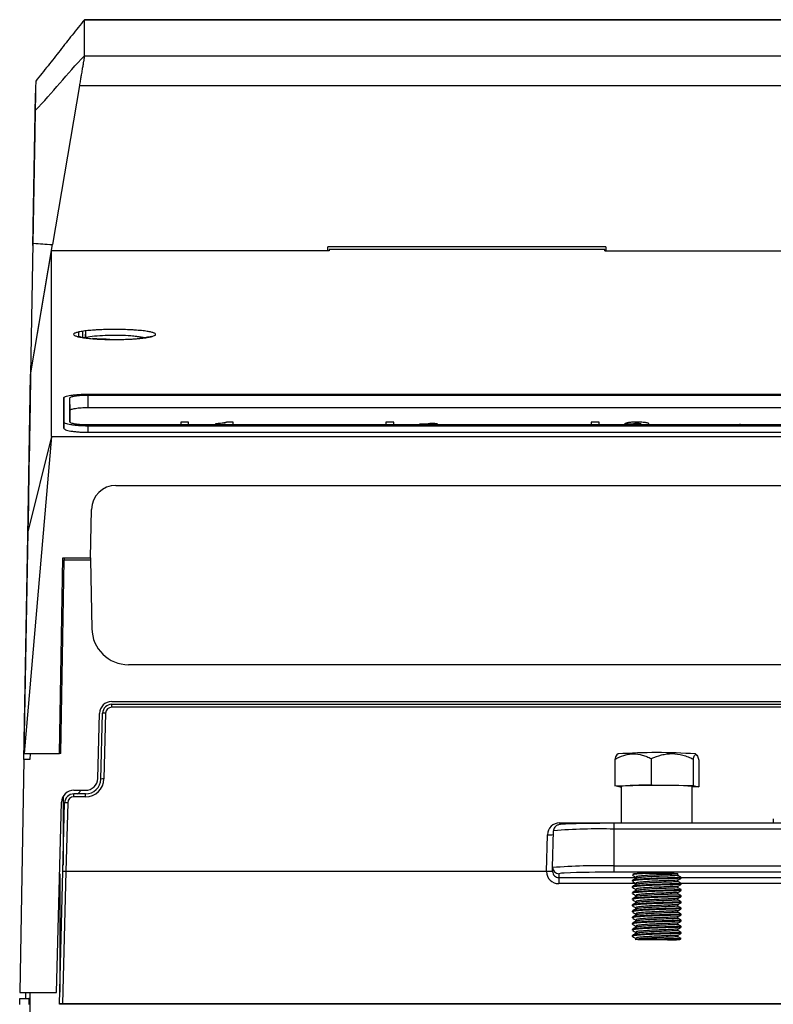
# Model space of a CAD drawing. Header units: millimetres. Extents: x 82 to 1002, y -172 to 1064.
# Tile 14 of 159: x 538 to 600, y 111 to 192. Entities that reach past the tile are written whole.
import ezdxf

# ---------------------------------------------------------------- set-up
doc = ezdxf.new("R2010")
doc.units = ezdxf.units.MM

msp = doc.modelspace()

# ---------------------------------------------------------------- linework, layer by layer
at = {"color": 7, "linetype": 'Continuous', "lineweight": 25}
for p, q in [((637.748, 191.665), (543.497, 191.665)), ((543.497, 191.66), (637.748, 191.66)), ((543.497, 188.731), (607.537, 188.731)), ((543.084, 186.286), (540.892, 173.306)), ((543.084, 186.286), (607.489, 186.286)), ((539.309, 174.812), (539.497, 185.554)), ((539.499, 185.671), (539.499, 185.659)), ((539.301, 174.369), (539.309, 174.812)), ((539.285, 173.419), (539.098, 162.686)), ((539.098, 162.686), (540.892, 173.306)), ((586.059, 173.128), (563.359, 173.128)), ((563.359, 172.812), (563.359, 173.128)), ((563.459, 172.905), (563.459, 172.812)), ((585.959, 172.905), (563.459, 172.905)), ((585.959, 172.812), (585.959, 172.905)), ((586.059, 173.128), (586.059, 172.812)), ((539.098, 162.684), (540.809, 172.812)), ((563.459, 172.812), (540.809, 172.812)), ((585.959, 172.812), (604.074, 172.812)), ((543.009, 166.158), (543.009, 165.821)), ((543.336, 166.225), (543.336, 165.731)), ((543.568, 166.256), (543.568, 165.704)), ((543.576, 165.708), (543.576, 166.006)), ((538.868, 149.527), (539.098, 162.686)), ((541.809, 160.79), (541.8, 160.278)), ((541.8, 160.28), (541.809, 160.786)), ((542.327, 159.774), (542.309, 160.786)), ((543.809, 161.1), (697.608, 161.1)), ((543.809, 161.022), (697.608, 161.022)), ((543.809, 160.007), (543.809, 161.022)), ((543.809, 160.007), (697.608, 160.007)), ((541.8, 158.327), (541.809, 158.833)), ((697.608, 158.581), (543.809, 158.581)), ((543.809, 157.987), (543.809, 158.496)), ((697.608, 158.496), (543.809, 158.496)), ((551.355, 158.814), (551.355, 158.581)), ((551.997, 158.814), (551.355, 158.814)), ((551.997, 158.581), (551.997, 158.814)), ((554.18, 158.672), (554.18, 158.581)), ((554.993, 158.655), (554.993, 158.581)), ((555.635, 158.814), (555.12, 158.814)), ((555.635, 158.581), (555.635, 158.814)), ((568.105, 158.814), (568.105, 158.581)), ((568.747, 158.814), (568.105, 158.814)), ((568.747, 158.581), (568.747, 158.814)), ((570.844, 158.581), (570.844, 158.647)), ((571.486, 158.581), (571.486, 158.637)), ((571.904, 158.581), (571.904, 158.722)), ((584.855, 158.814), (584.855, 158.581)), ((585.497, 158.814), (584.855, 158.814)), ((585.497, 158.581), (585.497, 158.814)), ((587.594, 158.581), (587.594, 158.667)), ((588.236, 158.581), (588.236, 158.651)), ((588.603, 158.596), (588.603, 158.722)), ((589.563, 158.581), (589.563, 158.672)), ((540.809, 157.648), (538.566, 131.747)), ((540.809, 157.648), (538.876, 149.869)), ((540.809, 157.648), (700.608, 157.648)), ((543.809, 157.987), (697.608, 157.987)), ((546.067, 153.648), (695.35, 153.648)), ((543.998, 147.721), (544.067, 151.682)), ((538.876, 149.869), (538.559, 131.756)), ((538.549, 131.256), (538.868, 149.527)), ((541.46, 131.747), (541.739, 147.721)), ((541.558, 131.756), (541.834, 147.58)), ((541.739, 147.721), (543.998, 147.721)), ((541.837, 147.721), (541.834, 147.58)), ((541.834, 147.58), (543.998, 147.58)), ((543.995, 147.721), (543.998, 147.58)), ((543.998, 147.58), (544.096, 141.954)), ((694.322, 139.006), (547.096, 139.006)), ((545.722, 136.006), (695.695, 136.006)), ((541.624, 135.506), (541.525, 135.506)), ((695.693, 135.772), (545.724, 135.772)), ((695.693, 135.535), (545.724, 135.535)), ((544.584, 129.73), (544.722, 135.032)), ((544.834, 129.671), (544.974, 135.042)), ((545.224, 135.049), (545.083, 129.677)), ((538.566, 131.819), (538.577, 131.945)), ((538.577, 131.945), (538.569, 131.819)), ((538.577, 131.945), (538.576, 131.941)), ((541.474, 132.556), (541.474, 131.756)), ((541.475, 132.605), (541.475, 131.756)), ((538.549, 131.256), (538.217, 112.256)), ((539.049, 131.256), (538.549, 131.256)), ((538.566, 131.819), (538.566, 131.828)), ((538.569, 131.819), (538.566, 131.819)), ((538.566, 131.747), (541.46, 131.747)), ((539.058, 131.747), (539.049, 131.256)), ((541.558, 131.756), (541.46, 131.756)), ((586.783, 131.281), (586.783, 129.112)), ((587.05, 131.726), (586.948, 131.638)), ((589.761, 131.34), (589.761, 129.171)), ((593.186, 131.301), (593.186, 129.133)), ((593.453, 131.653), (593.367, 131.726)), ((593.634, 131.204), (593.634, 129.036)), ((542.628, 128.756), (543.584, 128.756)), ((586.783, 129.112), (589.761, 129.171)), ((587.231, 129.016), (586.783, 129.112)), ((587.309, 129.015), (587.231, 129.016)), ((587.309, 129.074), (587.309, 126.06)), ((589.761, 129.171), (593.186, 129.133)), ((593.109, 126.06), (593.109, 129.074)), ((593.634, 129.036), (593.109, 129.026)), ((593.186, 129.133), (593.634, 129.036)), ((541.745, 128.226), (541.745, 122.647)), ((541.745, 128.225), (541.745, 122.64)), ((543.584, 128.455), (542.628, 128.455)), ((543.584, 128.218), (542.628, 128.218)), ((541.222, 112.256), (541.628, 127.782)), ((541.731, 122.118), (541.878, 127.725)), ((542.128, 127.731), (541.981, 122.118)), ((599.722, 126.417), (599.712, 126.06)), ((581.709, 122.445), (581.787, 125.457)), ((654.709, 126.06), (586.709, 126.06)), ((586.709, 125.586), (586.709, 122.576)), ((654.709, 125.586), (586.709, 125.586)), ((581.209, 122.118), (581.288, 125.128)), ((581.709, 122.131), (581.709, 122.445)), ((586.709, 122.576), (654.709, 122.576)), ((586.709, 122.576), (586.709, 122.063)), ((541.448, 111.307), (541.731, 122.118)), ((541.473, 121.859), (541.473, 112.26)), ((541.475, 121.924), (541.475, 112.325)), ((541.981, 122.118), (541.698, 111.314)), ((581.209, 122.118), (541.981, 122.118)), ((541.981, 122.118), (541.981, 122.118)), ((582.209, 121.945), (582.209, 121.63)), ((582.209, 121.63), (582.209, 121.13)), ((654.709, 122.063), (586.709, 122.063)), ((588.346, 121.938), (588.234, 121.889)), ((588.479, 121.67), (588.479, 121.553)), ((591.938, 121.795), (591.938, 121.92)), ((591.938, 121.296), (591.938, 121.42)), ((592.209, 121.577), (592.209, 121.639)), ((588.209, 121.389), (588.209, 121.327)), ((588.209, 120.89), (588.209, 120.827)), ((588.479, 121.171), (588.479, 121.053)), ((588.479, 120.671), (588.479, 120.553)), ((591.938, 120.796), (591.938, 120.92)), ((592.209, 121.077), (592.209, 121.14)), ((592.209, 120.577), (592.209, 120.64)), ((588.209, 120.39), (588.209, 120.327)), ((588.209, 119.89), (588.209, 119.827)), ((588.479, 120.171), (588.479, 120.054)), ((591.938, 120.296), (591.938, 120.42)), ((591.938, 119.796), (591.938, 119.921)), ((592.209, 120.077), (592.209, 120.14)), ((588.209, 119.39), (588.209, 119.328)), ((588.479, 119.671), (588.479, 119.554)), ((588.479, 119.171), (588.479, 119.054)), ((591.938, 119.296), (591.938, 119.421)), ((592.209, 119.578), (592.209, 119.64)), ((592.209, 119.078), (592.209, 119.14)), ((588.209, 118.89), (588.209, 118.828)), ((588.209, 118.39), (588.209, 118.328)), ((588.479, 118.672), (588.479, 118.554)), ((591.938, 118.796), (591.938, 118.921)), ((591.938, 118.297), (591.938, 118.421)), ((592.209, 118.578), (592.209, 118.64)), ((588.209, 117.891), (588.209, 117.828)), ((588.209, 117.391), (588.209, 117.328)), ((588.479, 118.172), (588.479, 118.054)), ((588.479, 117.672), (588.479, 117.554)), ((591.938, 117.797), (591.938, 117.921)), ((591.938, 117.297), (591.938, 117.422)), ((592.209, 118.078), (592.209, 118.141)), ((592.209, 117.578), (592.209, 117.641)), ((588.209, 116.891), (588.209, 116.829)), ((588.479, 117.172), (588.479, 117.055)), ((588.479, 116.672), (588.479, 116.547)), ((591.938, 116.797), (591.938, 116.922)), ((592.209, 117.078), (592.209, 117.141)), ((538.209, 111.756), (538.959, 111.756)), ((538.209, 111.256), (538.209, 111.756)), ((538.217, 112.256), (541.222, 112.256)), ((538.709, 111.756), (538.717, 112.256)), ((538.959, 111.756), (538.959, 111.256)), ((539.03, 111.756), (538.959, 111.756)), ((539.03, 112.256), (539.03, 63.256)), ((541.448, 111.303), (541.448, 111.307)), ((614.286, 111.303), (541.448, 111.303)), ((614.286, 111.314), (541.698, 111.314))]:
    msp.add_line(p, q, dxfattribs=at)
at = {"color": 8, "linetype": 'Continuous', "lineweight": 25}
for p, q in [((596.954, 158.636), (596.954, 158.581)), ((545.724, 135.535), (545.724, 135.772)), ((542.628, 128.218), (542.628, 128.455)), ((543.584, 128.218), (543.584, 128.455)), ((582.287, 126.1), (582.287, 125.955)), ((582.287, 126.1), (587.309, 126.1)), ((586.709, 126.06), (586.709, 125.586)), ((593.109, 126.1), (599.713, 126.1)), ((582.209, 121.63), (588.479, 121.63)), ((592.209, 121.63), (615.425, 121.63)), ((588.479, 121.13), (582.209, 121.13)), ((615.433, 121.13), (592.209, 121.13))]:
    msp.add_line(p, q, dxfattribs=at)
at = {"color": 8, "linetype": 'Continuous', "lineweight": 25, "flags": 128}
msp.add_lwpolyline([(589.653, 116.625), (590.254, 116.627), (590.85, 116.624), (591.377, 116.616), (591.778, 116.604), (592.011, 116.589), (592.049, 116.574), (591.889, 116.558), (591.824, 116.555)], dxfattribs=at)
at = {"color": 7, "linetype": 'Continuous', "lineweight": 25, "flags": 128}
msp.add_lwpolyline([(591.824, 116.555), (591.548, 116.545), (591.063, 116.536)], dxfattribs=at)
at = {"color": 7, "linetype": 'Continuous', "lineweight": 25}
for centre, radius, start, end in [((547.096, 142.006), 3, 181, 270), ((545.722, 135.006), 1, 90, 178.5), ((545.131, 133.85), 1.202, 85.52998, 97.46899), ((590.209, 83.251), 48.578, 86.27246, 93.72754), ((543.584, 129.756), 1, 270, 358.5), ((544.99, 128.479), 1.202, 85.52998, 97.46899), ((542.628, 127.756), 1, 90, 178.5), ((589.279, 109.231), 19.94, 87.32802, 95.67096), ((590.904, 100.269), 28.889, 85.62257, 91.37846), ((542.034, 126.533), 1.202, 85.52998, 97.46899), ((585.479, 78.491), 47.111, 88.50461, 94.49436), ((586.522, -1.403), 127.462, 89.91631, 91.30326), ((585.459, 74.726), 47.866, 88.50461, 94.49436), ((582.208, 122.445), 0.5, 180.00982, 270.00982), ((586.159, 32.262), 89.803, 89.64917, 92.23802), ((589.516, 98.479), 23.488, 90.26375, 92.85367)]:
    msp.add_arc(centre, radius, start, end, dxfattribs=at)
at = {"color": 8, "linetype": 'Continuous', "lineweight": 25}
for centre, radius, start, end in [((581.479, 128.275), 3.153, 266.52543, 275.46662), ((582.676, 119.837), 2.159, 90.63044, 102.49129)]:
    msp.add_arc(centre, radius, start, end, dxfattribs=at)
at = {"color": 7, "linetype": 'Continuous', "lineweight": 25}
for centre, major_axis, ratio, start_param, end_param in [((-1424.474, -1025.085), (12254.298, -0.958), 0.097917, 1.407197, 1.40725), ((-714.111, -1025.085), (7999.333, -0.971), 0.15, 1.40728, 1.407361), ((546.067, 151.648), (0, 2), 0.999987, 0, 1.553343), ((545.724, 135.023), (0.75, 0), 0.9992, 1.570796, 3.115413), ((545.724, 135.036), (0.5, 0), 0.998972, 1.570796, 3.115413), ((543.584, 129.716), (1.5, 0), 0.998972, 4.712389, 6.257005), ((543.584, 129.703), (1.25, 0), 0.998835, 4.712389, 6.257005), ((542.711, 128.919), (0.5, 0), 0.998972, 5.089879, 5.950525), ((542.628, 127.705), (0.75, 0), 0.9992, 1.570796, 3.115413), ((542.628, 127.718), (0.5, 0), 0.998972, 1.570796, 3.115413), ((582.287, 125.101), (1, 0), 0.998972, 1.570796, 3.115413), ((541.981, 122.111), (0.25, -0.007), 0.026177, 1.572168, 3.142278), ((582.209, 122.131), (0, -1), 0.999657, 4.725478, 6.283185), ((582.209, 122.131), (0, 0.501), 0.998973, 1.570796, 3.141593), ((541.698, 111.307), (0.25, 0), 0.026177, 1.570111, 3.141592)]:
    msp.add_ellipse(centre, major_axis=major_axis, ratio=ratio, start_param=start_param, end_param=end_param, dxfattribs=at)
for points, knots in [([(543.497, 191.672), (543.161, 191.256), (542.495, 190.431), (541.495, 189.151), (540.516, 187.899), (539.852, 187.079), (539.516, 186.665)], [0, 0, 0, 0, 0.249417, 0.494942, 0.744949, 1, 1, 1, 1]), ([(543.497, 188.731), (543.497, 190.617), (543.497, 191.592), (543.497, 191.667), (543.497, 191.667)], [0.3828805, 0.3828805, 0.3828805, 0.3828805, 0.8360215, 0.8360594, 0.8360594, 0.8360594, 0.8360594]), ([(543.497, 188.731), (543.496, 188.726), (543.495, 188.716), (543.491, 188.694), (543.487, 188.669), (543.482, 188.638), (543.476, 188.603), (543.469, 188.564), (543.462, 188.519), (543.445, 188.423), (543.415, 188.246), (543.365, 187.95), (543.305, 187.594), (543.252, 187.28), (543.21, 187.03), (543.182, 186.866), (543.152, 186.686), (543.119, 186.492), (543.096, 186.356), (543.084, 186.286)], [0, 0, 0, 0, 0.030651, 0.061425, 0.092324, 0.123349, 0.154502, 0.185784, 0.217195, 0.248738, 0.371024, 0.498061, 0.618819, 0.748468, 0.792641, 0.83988, 0.890186, 0.943559, 1, 1, 1, 1]), ([(539.516, 186.641), (539.515, 186.63), (539.515, 186.605), (539.506, 186.093), (539.492, 185.31), (539.48, 184.601), (539.474, 184.245)], [0, 0, 0, 0, 0.245768, 0.539054, 0.769461, 1, 1, 1, 1]), ([(539.474, 184.245), (539.473, 184.195), (539.472, 184.144), (539.47, 184.018), (539.466, 183.788), (539.452, 182.975), (539.44, 182.305), (539.379, 178.807), (539.332, 176.113), (539.285, 173.419)], [0.8360594, 0.8360594, 0.8360594, 0.8360594, 0.8516802, 0.8516802, 0.8738361, 0.8738361, 0.902816, 0.902816, 1, 1, 1, 1]), ([(539.282, 173.24), (539.284, 173.364), (539.286, 173.485), (539.29, 173.715), (539.292, 173.822), (539.295, 174.017), (539.297, 174.106), (539.3, 174.257), (539.301, 174.32), (539.301, 174.369)], [0, 0, 0, 0, 0.25, 0.25, 0.5, 0.5, 0.75, 0.75, 1, 1, 1, 1]), ([(543.53, 165.69), (543.378, 165.71), (543.242, 165.732), (543.01, 165.778), (542.912, 165.802), (542.795, 165.84), (542.76, 165.853), (542.702, 165.879), (542.679, 165.893), (542.623, 165.932), (542.607, 165.959), (542.618, 166.013), (542.645, 166.039), (542.717, 166.078), (542.746, 166.091), (542.814, 166.116), (542.854, 166.129), (542.986, 166.165), (543.093, 166.188), (543.344, 166.232), (543.489, 166.252), (543.805, 166.288), (543.977, 166.305), (544.255, 166.326), (544.352, 166.333), (544.548, 166.344), (544.648, 166.35), (544.954, 166.364), (545.166, 166.371), (545.602, 166.38), (545.821, 166.382), (546.149, 166.381), (546.259, 166.38), (546.478, 166.377), (546.587, 166.375), (546.909, 166.366), (547.116, 166.358), (547.418, 166.342), (547.517, 166.336), (547.709, 166.323), (547.802, 166.315), (548.071, 166.292), (548.239, 166.275), (548.539, 166.237), (548.673, 166.216), (548.907, 166.171), (549.005, 166.147), (549.122, 166.11), (549.156, 166.097), (549.214, 166.071), (549.238, 166.058), (549.294, 166.019), (549.31, 165.992), (549.299, 165.939), (549.272, 165.912), (549.177, 165.859), (549.109, 165.834), (548.976, 165.796), (548.927, 165.784), (548.819, 165.76), (548.761, 165.749), (548.573, 165.716), (548.431, 165.695), (548.112, 165.657), (547.939, 165.64), (547.663, 165.618), (547.568, 165.611), (547.372, 165.599), (547.27, 165.593), (546.962, 165.578), (546.752, 165.571), (546.32, 165.561), (546.097, 165.559), (545.658, 165.561), (545.441, 165.564), (545.118, 165.573), (545.011, 165.577), (544.802, 165.585), (544.598, 165.595), (544.403, 165.608), (544.212, 165.621), (544.118, 165.629), (543.848, 165.653), (543.682, 165.67), (543.53, 165.69)], [0, 0, 0, 0, 0.03125, 0.03125, 0.0625, 0.0625, 0.078125, 0.078125, 0.09375, 0.09375, 0.125, 0.125, 0.15625, 0.15625, 0.171875, 0.171875, 0.1875, 0.1875, 0.21875, 0.21875, 0.25, 0.25, 0.28125, 0.28125, 0.296875, 0.296875, 0.3125, 0.3125, 0.34375, 0.34375, 0.375, 0.375, 0.390625, 0.390625, 0.40625, 0.40625, 0.4375, 0.4375, 0.453125, 0.453125, 0.46875, 0.46875, 0.5, 0.5, 0.53125, 0.53125, 0.5625, 0.5625, 0.578125, 0.578125, 0.59375, 0.59375, 0.625, 0.625, 0.65625, 0.65625, 0.6875, 0.6875, 0.703125, 0.703125, 0.71875, 0.71875, 0.75, 0.75, 0.78125, 0.78125, 0.796875, 0.796875, 0.8125, 0.8125, 0.84375, 0.84375, 0.875, 0.875, 0.90625, 0.90625, 0.921875, 0.921875, 0.9375, 0.953125, 0.953125, 0.96875, 0.96875, 1, 1, 1, 1]), ([(543.562, 165.698), (543.503, 165.705), (543.288, 165.732), (543.081, 165.776), (542.937, 165.826), (542.944, 165.822), (542.945, 165.821)], [0, 0, 0, 0, 0.156375, 0.576109, 0.878972, 1, 1, 1, 1]), ([(545.553, 165.568), (545.37, 165.572), (544.952, 165.58), (544.486, 165.605), (544.219, 165.626), (544.15, 165.632)], [0, 0, 0, 0, 0.367363, 0.835073, 1, 1, 1, 1]), ([(548.978, 165.825), (548.978, 165.825), (548.977, 165.824), (548.869, 165.785), (548.634, 165.735), (548.277, 165.68), (547.957, 165.65), (547.806, 165.637)], [0, 0, 0, 0, 0.081955, 0.264356, 0.495877, 0.761204, 1, 1, 1, 1]), ([(541.809, 160.786), (541.809, 160.807), (541.822, 160.827), (541.872, 160.867), (541.91, 160.887), (542.009, 160.925), (542.07, 160.943), (542.214, 160.977), (542.298, 160.993), (542.482, 161.022), (542.582, 161.035), (542.8, 161.058), (542.917, 161.068), (543.158, 161.083), (543.284, 161.089), (543.544, 161.097), (543.676, 161.1), (543.809, 161.1)], [0, 0, 0, 0, 0.125, 0.125, 0.25, 0.25, 0.375, 0.375, 0.5, 0.5, 0.625, 0.625, 0.75, 0.75, 0.875, 0.875, 1, 1, 1, 1]), ([(542.309, 160.786), (542.309, 160.802), (542.319, 160.817), (542.356, 160.847), (542.385, 160.862), (542.459, 160.89), (542.505, 160.904), (542.613, 160.929), (542.676, 160.941), (542.814, 160.963), (542.889, 160.973), (543.053, 160.99), (543.14, 160.998), (543.412, 161.015), (543.61, 161.022), (543.809, 161.022)], [0, 0, 0, 0, 0.125, 0.125, 0.25, 0.25, 0.375, 0.375, 0.5, 0.5, 0.625, 0.625, 0.75, 0.75, 1, 1, 1, 1]), ([(542.327, 159.774), (542.327, 159.789), (542.336, 159.804), (542.373, 159.834), (542.401, 159.849), (542.475, 159.877), (542.52, 159.89), (542.627, 159.915), (542.689, 159.927), (542.825, 159.949), (542.9, 159.959), (543.062, 159.976), (543.148, 159.983), (543.416, 160.001), (543.612, 160.007), (543.809, 160.007)], [0, 0, 0, 0, 0.125, 0.125, 0.25, 0.25, 0.375, 0.375, 0.5, 0.5, 0.625, 0.625, 0.75, 0.75, 1, 1, 1, 1]), ([(542.327, 158.808), (542.327, 158.81), (542.327, 158.976), (542.327, 159.297), (542.327, 159.615), (542.327, 159.774)], [0, 0, 0, 0, 0.00356, 0.501778, 1, 1, 1, 1]), ([(543.809, 158.496), (543.676, 158.496), (543.545, 158.498), (543.288, 158.507), (543.16, 158.513), (542.917, 158.531), (542.802, 158.541), (542.585, 158.566), (542.482, 158.58), (542.298, 158.612), (542.216, 158.629), (542.071, 158.666), (542.009, 158.685), (541.911, 158.725), (541.873, 158.747), (541.822, 158.79), (541.809, 158.811), (541.809, 158.833)], [0, 0, 0, 0, 0.125, 0.125, 0.25, 0.25, 0.375, 0.375, 0.5, 0.5, 0.625, 0.625, 0.75, 0.75, 0.875, 0.875, 1, 1, 1, 1]), ([(543.809, 158.581), (543.709, 158.581), (543.611, 158.582), (543.418, 158.589), (543.322, 158.594), (543.14, 158.607), (543.054, 158.614), (542.891, 158.633), (542.814, 158.644), (542.607, 158.679), (542.496, 158.707), (542.385, 158.752), (542.357, 158.768), (542.319, 158.801), (542.309, 158.817), (542.309, 158.833)], [0, 0, 0, 0, 0.125, 0.125, 0.25, 0.25, 0.375, 0.375, 0.5, 0.5, 0.75, 0.75, 0.875, 0.875, 1, 1, 1, 1]), ([(555.12, 158.814), (555.101, 158.805), (555.08, 158.797), (555.028, 158.781), (555, 158.774), (554.936, 158.759), (554.9, 158.752), (554.823, 158.739), (554.783, 158.733), (554.658, 158.716), (554.569, 158.705), (554.429, 158.691), (554.381, 158.687), (554.283, 158.679), (554.231, 158.675), (554.18, 158.672)], [0, 0, 0, 0, 0.125, 0.125, 0.25, 0.25, 0.375, 0.375, 0.5, 0.5, 0.75, 0.75, 0.875, 0.875, 1, 1, 1, 1]), ([(554.385, 158.581), (554.392, 158.581), (554.474, 158.587), (554.618, 158.602), (554.818, 158.626), (554.934, 158.645), (554.993, 158.655)], [0, 0, 0, 0, 0.028073, 0.351389, 0.673514, 1, 1, 1, 1]), ([(571.486, 158.637), (571.49, 158.647), (571.497, 158.657), (571.525, 158.677), (571.546, 158.687), (571.615, 158.704), (571.664, 158.711), (571.748, 158.718), (571.778, 158.72), (571.841, 158.721), (571.872, 158.722), (571.904, 158.722)], [0, 0, 0, 0, 0.25, 0.25, 0.5, 0.5, 0.75, 0.75, 0.875, 0.875, 1, 1, 1, 1]), ([(571.904, 158.722), (571.96, 158.721), (572.015, 158.721), (572.121, 158.714), (572.168, 158.708), (572.24, 158.694), (572.265, 158.686), (572.294, 158.668), (572.297, 158.659), (572.299, 158.649)], [0, 0, 0, 0, 0.25, 0.25, 0.5, 0.5, 0.75, 0.75, 1, 1, 1, 1]), ([(572.299, 158.649), (572.298, 158.644), (572.296, 158.638), (572.285, 158.627), (572.276, 158.621), (572.253, 158.61), (572.24, 158.605), (572.208, 158.595), (572.19, 158.59), (572.172, 158.585)], [0, 0, 0, 0, 0.25, 0.25, 0.5, 0.5, 0.75, 0.75, 1, 1, 1, 1]), ([(588.597, 158.814), (588.535, 158.813), (588.473, 158.813), (588.352, 158.81), (588.292, 158.808), (588.175, 158.801), (588.117, 158.797), (588.009, 158.787), (587.958, 158.781), (587.864, 158.768), (587.823, 158.76), (587.754, 158.744), (587.724, 158.734), (587.675, 158.716), (587.654, 158.706), (587.62, 158.687), (587.607, 158.677), (587.594, 158.667)], [0, 0, 0, 0, 0.125, 0.125, 0.25, 0.25, 0.375, 0.375, 0.5, 0.5, 0.625, 0.625, 0.75, 0.75, 0.875, 0.875, 1, 1, 1, 1]), ([(588.236, 158.651), (588.243, 158.659), (588.251, 158.668), (588.281, 158.684), (588.304, 158.692), (588.366, 158.706), (588.405, 158.712), (588.474, 158.718), (588.499, 158.719), (588.55, 158.721), (588.576, 158.722), (588.603, 158.722)], [0, 0, 0, 0, 0.25, 0.25, 0.5, 0.5, 0.75, 0.75, 0.875, 0.875, 1, 1, 1, 1]), ([(588.921, 158.663), (588.918, 158.653), (588.914, 158.644), (588.872, 158.626), (588.839, 158.617), (588.775, 158.608), (588.751, 158.605), (588.699, 158.6), (588.671, 158.599), (588.615, 158.596), (588.586, 158.595), (588.527, 158.594), (588.497, 158.594), (588.468, 158.594)], [0, 0, 0, 0, 0.25, 0.25, 0.5, 0.5, 0.625, 0.625, 0.75, 0.75, 0.875, 0.875, 1, 1, 1, 1]), ([(589.334, 158.764), (589.31, 158.768), (589.286, 158.772), (589.235, 158.78), (589.208, 158.783), (589.123, 158.793), (589.063, 158.798), (588.936, 158.806), (588.869, 158.809), (588.734, 158.813), (588.666, 158.814), (588.597, 158.814)], [0, 0, 0, 0, 0.125, 0.125, 0.25, 0.25, 0.5, 0.5, 0.75, 0.75, 1, 1, 1, 1]), ([(588.603, 158.722), (588.625, 158.722), (588.648, 158.722), (588.692, 158.72), (588.713, 158.719), (588.776, 158.715), (588.812, 158.71), (588.87, 158.699), (588.891, 158.692), (588.916, 158.678), (588.919, 158.67), (588.921, 158.663)], [0, 0, 0, 0, 0.125, 0.125, 0.25, 0.25, 0.5, 0.5, 0.75, 0.75, 1, 1, 1, 1]), ([(589.277, 158.581), (589.316, 158.585), (589.419, 158.597), (589.521, 158.627), (589.56, 158.654), (589.563, 158.67), (589.563, 158.672)], [0, 0, 0, 0, 0.213155, 0.570584, 0.928577, 1, 1, 1, 1]), ([(589.563, 158.672), (589.562, 158.681), (589.559, 158.689), (589.538, 158.706), (589.524, 158.714), (589.484, 158.73), (589.459, 158.737), (589.402, 158.751), (589.369, 158.758), (589.334, 158.764)], [0, 0, 0, 0, 0.25, 0.25, 0.5, 0.5, 0.75, 0.75, 1, 1, 1, 1]), ([(596.579, 158.574), (596.579, 158.583), (596.589, 158.59), (596.626, 158.605), (596.653, 158.612), (596.757, 158.629), (596.854, 158.636), (596.954, 158.636)], [0, 0, 0, 0, 0.25, 0.25, 0.5, 0.5, 1, 1, 1, 1]), ([(596.954, 158.636), (597.004, 158.636), (597.053, 158.634), (597.144, 158.628), (597.185, 158.623), (597.289, 158.606), (597.329, 158.591), (597.329, 158.574)], [0, 0, 0, 0, 0.25, 0.25, 0.5, 0.5, 1, 1, 1, 1]), ([(541.8, 158.327), (541.8, 158.304), (541.813, 158.283), (541.863, 158.24), (541.901, 158.218), (542.001, 158.177), (542.062, 158.158), (542.207, 158.121), (542.291, 158.104), (542.476, 158.072), (542.576, 158.058), (542.795, 158.033), (542.913, 158.022), (543.155, 158.005), (543.282, 157.998), (543.543, 157.99), (543.675, 157.987), (543.809, 157.987)], [0, 0, 0, 0, 0.125, 0.125, 0.25, 0.25, 0.375, 0.375, 0.5, 0.5, 0.625, 0.625, 0.75, 0.75, 0.875, 0.875, 1, 1, 1, 1]), ([(538.559, 131.756), (538.561, 131.755), (538.562, 131.754), (538.563, 131.753), (538.563, 131.752), (538.564, 131.751), (538.565, 131.75), (538.565, 131.749), (538.566, 131.748), (538.566, 131.747)], [0, 0, 0, 0, 0.00815444, 0.00815444, 0.00815444, 0.01517171, 0.01517171, 0.01517171, 0.02218898, 0.02218898, 0.02218898, 0.02218898]), ([(586.783, 131.281), (587.02, 131.412), (587.262, 131.523), (587.634, 131.643), (587.76, 131.675), (588.016, 131.72), (588.146, 131.733), (588.529, 131.74), (588.781, 131.704), (589.154, 131.599), (589.278, 131.556), (589.522, 131.456), (589.642, 131.4), (589.761, 131.34)], [0, 0, 0, 0, 0.25, 0.25, 0.375, 0.375, 0.5, 0.5, 0.75, 0.75, 0.875, 0.875, 1, 1, 1, 1]), ([(586.948, 131.638), (586.915, 131.595), (586.859, 131.52), (586.805, 131.352), (586.783, 131.281)], [0, 0, 0, 0, 0.580787, 1, 1, 1, 1]), ([(589.761, 131.34), (590.034, 131.463), (590.312, 131.566), (590.74, 131.674), (590.885, 131.702), (591.179, 131.738), (591.328, 131.747), (591.77, 131.742), (592.059, 131.697), (592.488, 131.581), (592.63, 131.533), (592.911, 131.426), (593.05, 131.366), (593.186, 131.301)], [0, 0, 0, 0, 0.25, 0.25, 0.375, 0.375, 0.5, 0.5, 0.75, 0.75, 0.875, 0.875, 1, 1, 1, 1]), ([(593.186, 131.301), (593.222, 131.42), (593.258, 131.518), (593.314, 131.619), (593.333, 131.644), (593.372, 131.676), (593.391, 131.682), (593.449, 131.669), (593.487, 131.62), (593.543, 131.496), (593.561, 131.446), (593.598, 131.334), (593.616, 131.272), (593.634, 131.204)], [0, 0, 0, 0, 0.25, 0.25, 0.375, 0.375, 0.5, 0.5, 0.75, 0.75, 0.875, 0.875, 1, 1, 1, 1]), ([(583.624, 126.026), (583.532, 126.024), (583.23, 126.017), (582.841, 126.002), (582.464, 125.981), (582.291, 125.961), (582.163, 125.938), (582.04, 125.886), (581.929, 125.804), (581.831, 125.672), (581.79, 125.539), (581.788, 125.461), (581.787, 125.444)], [0, 0, 0, 0, 0.093575, 0.305531, 0.519115, 0.739039, 0.82163, 0.858131, 0.895434, 0.939275, 0.986648, 1, 1, 1, 1]), ([(581.709, 122.131), (581.709, 122.127), (581.696, 122.126), (581.645, 122.122), (581.608, 122.121), (581.47, 122.118), (581.341, 122.117), (581.209, 122.118)], [0, 0, 0, 0, 0.25, 0.25, 0.5, 0.5, 1, 1, 1, 1]), ([(588.221, 121.812), (588.266, 121.786), (588.352, 121.736), (588.438, 121.687), (588.479, 121.663)], [0, 0, 0, 0, 0.524964, 1, 1, 1, 1]), ([(588.492, 121.56), (588.447, 121.534), (588.357, 121.482), (588.266, 121.43), (588.221, 121.404)], [0, 0, 0, 0, 0.499931, 1, 1, 1, 1]), ([(592.169, 121.64), (592.182, 121.639), (592.247, 121.634), (591.952, 121.623), (591.32, 121.606), (590.436, 121.576), (589.527, 121.539), (588.779, 121.492), (588.287, 121.441), (588.251, 121.406), (588.234, 121.389)], [0, 0, 0, 0, 0.037536, 0.18203, 0.324366, 0.468914, 0.611607, 0.74688, 0.881808, 1, 1, 1, 1]), ([(589.408, 121.967), (589.168, 121.952), (588.687, 121.923), (588.261, 121.873), (588.254, 121.841), (588.251, 121.827)], [0, 0, 0, 0, 0.361286, 0.725256, 1, 1, 1, 1]), ([(592.163, 121.577), (592.174, 121.575), (592.216, 121.57), (591.869, 121.558), (591.189, 121.539), (590.29, 121.509), (589.399, 121.47), (588.694, 121.422), (588.26, 121.373), (588.253, 121.341), (588.251, 121.327)], [0, 0, 0, 0, 0.049329, 0.195729, 0.339903, 0.484869, 0.628991, 0.763031, 0.898068, 1, 1, 1, 1]), ([(591.938, 121.92), (591.936, 121.919), (591.922, 121.913), (591.732, 121.9), (591.166, 121.881), (590.407, 121.85), (589.603, 121.813), (588.935, 121.765), (588.524, 121.716), (588.518, 121.684), (588.515, 121.67)], [0, 0, 0, 0, 0.024422, 0.170892, 0.315172, 0.461697, 0.606339, 0.751842, 0.897628, 1, 1, 1, 1]), ([(591.937, 121.42), (591.936, 121.419), (591.922, 121.414), (591.731, 121.4), (591.166, 121.381), (590.407, 121.35), (589.603, 121.313), (588.935, 121.265), (588.524, 121.216), (588.518, 121.184), (588.515, 121.171)], [0, 0, 0, 0, 0.024214, 0.170715, 0.315026, 0.461582, 0.606255, 0.751789, 0.897606, 1, 1, 1, 1]), ([(591.903, 121.797), (591.915, 121.795), (591.972, 121.789), (591.716, 121.775), (591.17, 121.756), (590.406, 121.725), (589.602, 121.688), (588.94, 121.64), (588.551, 121.596), (588.539, 121.569), (588.535, 121.561)], [0, 0, 0, 0, 0.040471, 0.190587, 0.338458, 0.48863, 0.636873, 0.785998, 0.935412, 1, 1, 1, 1]), ([(591.938, 121.92), (591.946, 121.924), (591.935, 121.928), (591.889, 121.934), (591.868, 121.936), (591.818, 121.939), (591.789, 121.941), (591.687, 121.947), (591.6, 121.95), (591.399, 121.956), (591.285, 121.959), (591.033, 121.963), (590.898, 121.965), (590.684, 121.967), (590.61, 121.968), (590.461, 121.969), (590.387, 121.969), (590.16, 121.97), (590.005, 121.97), (589.701, 121.969), (589.553, 121.968), (589.408, 121.967)], [0, 0, 0, 0, 0.125, 0.125, 0.1875, 0.1875, 0.25, 0.25, 0.375, 0.375, 0.5, 0.5, 0.625, 0.625, 0.6875, 0.6875, 0.75, 0.75, 0.875, 0.875, 1, 1, 1, 1]), ([(592.208, 121.64), (592.163, 121.666), (592.073, 121.718), (591.982, 121.77), (591.937, 121.796)], [0, 0, 0, 0, 0.500065, 1, 1, 1, 1]), ([(591.938, 121.42), (591.983, 121.446), (592.073, 121.498), (592.163, 121.55), (592.208, 121.576)], [0, 0, 0, 0, 0.499967, 1, 1, 1, 1]), ([(588.221, 121.312), (588.266, 121.286), (588.352, 121.237), (588.438, 121.187), (588.479, 121.163)], [0, 0, 0, 0, 0.524964, 1, 1, 1, 1]), ([(588.492, 121.061), (588.447, 121.035), (588.357, 120.982), (588.266, 120.93), (588.221, 120.904)], [0, 0, 0, 0, 0.499931, 1, 1, 1, 1]), ([(588.221, 120.813), (588.266, 120.786), (588.352, 120.737), (588.438, 120.687), (588.479, 120.663)], [0, 0, 0, 0, 0.524964, 1, 1, 1, 1]), ([(592.169, 121.14), (592.182, 121.139), (592.247, 121.134), (591.952, 121.123), (591.32, 121.106), (590.436, 121.076), (589.527, 121.039), (588.779, 120.992), (588.287, 120.941), (588.251, 120.906), (588.234, 120.89)], [0, 0, 0, 0, 0.037536, 0.18203, 0.324366, 0.468914, 0.611607, 0.74688, 0.881808, 1, 1, 1, 1]), ([(592.169, 120.64), (592.182, 120.639), (592.247, 120.634), (591.952, 120.623), (591.32, 120.606), (590.436, 120.577), (589.527, 120.539), (588.779, 120.492), (588.287, 120.441), (588.251, 120.406), (588.234, 120.39)], [0, 0, 0, 0, 0.037536, 0.18203, 0.324366, 0.468914, 0.611607, 0.74688, 0.881808, 1, 1, 1, 1]), ([(592.163, 121.077), (592.174, 121.075), (592.216, 121.07), (591.869, 121.058), (591.189, 121.039), (590.29, 121.009), (589.399, 120.97), (588.694, 120.922), (588.26, 120.873), (588.253, 120.841), (588.251, 120.827)], [0, 0, 0, 0, 0.049329, 0.195729, 0.339903, 0.484869, 0.628991, 0.763031, 0.898068, 1, 1, 1, 1]), ([(591.937, 120.92), (591.936, 120.919), (591.922, 120.914), (591.731, 120.9), (591.166, 120.881), (590.407, 120.85), (589.603, 120.813), (588.935, 120.765), (588.524, 120.716), (588.518, 120.684), (588.515, 120.671)], [0, 0, 0, 0, 0.024214, 0.170715, 0.315026, 0.461582, 0.606255, 0.751789, 0.897606, 1, 1, 1, 1]), ([(591.903, 121.297), (591.915, 121.295), (591.972, 121.289), (591.716, 121.276), (591.17, 121.256), (590.406, 121.225), (589.602, 121.188), (588.94, 121.14), (588.551, 121.096), (588.539, 121.069), (588.535, 121.061)], [0, 0, 0, 0, 0.040471, 0.190587, 0.338458, 0.48863, 0.636873, 0.785998, 0.935412, 1, 1, 1, 1]), ([(591.903, 120.797), (591.915, 120.796), (591.972, 120.789), (591.716, 120.776), (591.17, 120.756), (590.406, 120.726), (589.602, 120.688), (588.94, 120.64), (588.551, 120.596), (588.539, 120.569), (588.535, 120.561)], [0, 0, 0, 0, 0.040471, 0.190587, 0.338458, 0.48863, 0.636873, 0.785998, 0.935412, 1, 1, 1, 1]), ([(592.208, 121.14), (592.163, 121.166), (592.073, 121.218), (591.982, 121.27), (591.937, 121.297)], [0, 0, 0, 0, 0.5000655, 1, 1, 1, 1]), ([(592.208, 120.64), (592.163, 120.666), (592.073, 120.718), (591.982, 120.771), (591.937, 120.797)], [0, 0, 0, 0, 0.500065, 1, 1, 1, 1]), ([(591.938, 120.92), (591.983, 120.946), (592.073, 120.998), (592.163, 121.051), (592.208, 121.077)], [0, 0, 0, 0, 0.499967, 1, 1, 1, 1]), ([(588.492, 120.561), (588.447, 120.535), (588.357, 120.482), (588.266, 120.43), (588.221, 120.404)], [0, 0, 0, 0, 0.499931, 1, 1, 1, 1]), ([(588.221, 120.313), (588.266, 120.287), (588.352, 120.237), (588.438, 120.187), (588.479, 120.164)], [0, 0, 0, 0, 0.524964, 1, 1, 1, 1]), ([(588.492, 120.061), (588.447, 120.035), (588.357, 119.983), (588.266, 119.93), (588.221, 119.904)], [0, 0, 0, 0, 0.499931, 1, 1, 1, 1]), ([(588.221, 119.813), (588.266, 119.787), (588.352, 119.737), (588.438, 119.687), (588.479, 119.664)], [0, 0, 0, 0, 0.524964, 1, 1, 1, 1]), ([(592.169, 120.141), (592.182, 120.14), (592.247, 120.134), (591.952, 120.123), (591.32, 120.106), (590.436, 120.077), (589.527, 120.04), (588.779, 119.992), (588.287, 119.941), (588.251, 119.906), (588.234, 119.89)], [0, 0, 0, 0, 0.037536, 0.18203, 0.324366, 0.468914, 0.611607, 0.74688, 0.881808, 1, 1, 1, 1]), ([(592.163, 120.577), (592.174, 120.576), (592.216, 120.57), (591.869, 120.558), (591.189, 120.54), (590.29, 120.509), (589.399, 120.47), (588.694, 120.423), (588.26, 120.373), (588.253, 120.341), (588.251, 120.327)], [0, 0, 0, 0, 0.049329, 0.195729, 0.339903, 0.484869, 0.628991, 0.763031, 0.898068, 1, 1, 1, 1]), ([(592.163, 120.077), (592.174, 120.076), (592.216, 120.07), (591.869, 120.058), (591.189, 120.04), (590.29, 120.009), (589.399, 119.97), (588.694, 119.923), (588.26, 119.874), (588.253, 119.841), (588.251, 119.827)], [0, 0, 0, 0, 0.049329, 0.195729, 0.339903, 0.484869, 0.628991, 0.763031, 0.898068, 1, 1, 1, 1]), ([(591.937, 120.42), (591.936, 120.419), (591.922, 120.414), (591.731, 120.401), (591.166, 120.381), (590.407, 120.351), (589.603, 120.313), (588.935, 120.265), (588.524, 120.216), (588.518, 120.184), (588.515, 120.171)], [0, 0, 0, 0, 0.024214, 0.170715, 0.315026, 0.461582, 0.606255, 0.751789, 0.897606, 1, 1, 1, 1]), ([(591.937, 119.92), (591.936, 119.92), (591.922, 119.914), (591.731, 119.901), (591.166, 119.881), (590.407, 119.851), (589.603, 119.813), (588.935, 119.765), (588.524, 119.716), (588.518, 119.684), (588.515, 119.671)], [0, 0, 0, 0, 0.024214, 0.170715, 0.315026, 0.461582, 0.606255, 0.751789, 0.897606, 1, 1, 1, 1]), ([(591.903, 120.297), (591.915, 120.296), (591.972, 120.289), (591.716, 120.276), (591.17, 120.256), (590.406, 120.226), (589.602, 120.188), (588.94, 120.14), (588.551, 120.096), (588.539, 120.069), (588.535, 120.061)], [0, 0, 0, 0, 0.040471, 0.190587, 0.338458, 0.48863, 0.636873, 0.785998, 0.935412, 1, 1, 1, 1]), ([(591.903, 119.797), (591.915, 119.796), (591.972, 119.789), (591.716, 119.776), (591.17, 119.756), (590.406, 119.726), (589.602, 119.688), (588.94, 119.641), (588.551, 119.596), (588.539, 119.569), (588.535, 119.561)], [0, 0, 0, 0, 0.040471, 0.190587, 0.338458, 0.48863, 0.636873, 0.785998, 0.935412, 1, 1, 1, 1]), ([(592.208, 120.14), (592.163, 120.166), (592.073, 120.219), (591.982, 120.271), (591.937, 120.297)], [0, 0, 0, 0, 0.500065, 1, 1, 1, 1]), ([(592.208, 119.64), (592.163, 119.667), (592.073, 119.719), (591.982, 119.771), (591.937, 119.797)], [0, 0, 0, 0, 0.5000655, 1, 1, 1, 1]), ([(591.938, 120.42), (591.983, 120.446), (592.073, 120.499), (592.163, 120.551), (592.208, 120.577)], [0, 0, 0, 0, 0.499967, 1, 1, 1, 1]), ([(591.938, 119.92), (591.983, 119.947), (592.073, 119.999), (592.163, 120.051), (592.208, 120.077)], [0, 0, 0, 0, 0.499967, 1, 1, 1, 1]), ([(588.492, 119.561), (588.447, 119.535), (588.357, 119.483), (588.266, 119.431), (588.221, 119.404)], [0, 0, 0, 0, 0.499931, 1, 1, 1, 1]), ([(588.221, 119.313), (588.266, 119.287), (588.352, 119.237), (588.438, 119.187), (588.479, 119.164)], [0, 0, 0, 0, 0.524964, 1, 1, 1, 1]), ([(588.492, 119.061), (588.447, 119.035), (588.357, 118.983), (588.266, 118.931), (588.221, 118.905)], [0, 0, 0, 0, 0.499931, 1, 1, 1, 1]), ([(592.169, 119.641), (592.182, 119.64), (592.247, 119.635), (591.952, 119.624), (591.32, 119.606), (590.436, 119.577), (589.527, 119.54), (588.779, 119.492), (588.287, 119.442), (588.251, 119.406), (588.234, 119.39)], [0, 0, 0, 0, 0.0375361, 0.1820302, 0.324366, 0.4689139, 0.6116072, 0.7468803, 0.8818085, 1, 1, 1, 1]), ([(592.169, 119.141), (592.182, 119.14), (592.247, 119.135), (591.952, 119.124), (591.32, 119.107), (590.436, 119.077), (589.527, 119.04), (588.779, 118.992), (588.287, 118.942), (588.251, 118.907), (588.234, 118.89)], [0, 0, 0, 0, 0.0375361, 0.1820302, 0.324366, 0.4689139, 0.6116072, 0.7468803, 0.8818085, 1, 1, 1, 1]), ([(592.163, 119.577), (592.174, 119.576), (592.216, 119.571), (591.869, 119.559), (591.189, 119.54), (590.29, 119.509), (589.399, 119.47), (588.694, 119.423), (588.26, 119.374), (588.253, 119.341), (588.251, 119.328)], [0, 0, 0, 0, 0.049329, 0.195729, 0.339903, 0.484869, 0.628991, 0.763031, 0.898068, 1, 1, 1, 1]), ([(592.163, 119.077), (592.174, 119.076), (592.216, 119.071), (591.869, 119.059), (591.189, 119.04), (590.29, 119.01), (589.399, 118.97), (588.694, 118.923), (588.26, 118.874), (588.253, 118.842), (588.251, 118.828)], [0, 0, 0, 0, 0.049329, 0.195729, 0.339903, 0.484869, 0.628991, 0.763031, 0.898068, 1, 1, 1, 1]), ([(591.937, 119.421), (591.936, 119.42), (591.922, 119.414), (591.731, 119.401), (591.166, 119.382), (590.407, 119.351), (589.603, 119.313), (588.935, 119.266), (588.524, 119.216), (588.518, 119.184), (588.515, 119.171)], [0, 0, 0, 0, 0.024214, 0.170715, 0.315026, 0.461582, 0.606255, 0.751789, 0.897606, 1, 1, 1, 1]), ([(591.903, 119.297), (591.915, 119.296), (591.972, 119.29), (591.716, 119.276), (591.17, 119.257), (590.406, 119.226), (589.602, 119.188), (588.94, 119.141), (588.551, 119.096), (588.539, 119.07), (588.535, 119.061)], [0, 0, 0, 0, 0.040471, 0.190587, 0.338458, 0.48863, 0.636873, 0.785998, 0.935412, 1, 1, 1, 1]), ([(592.208, 119.141), (592.163, 119.167), (592.073, 119.219), (591.982, 119.271), (591.937, 119.297)], [0, 0, 0, 0, 0.500065, 1, 1, 1, 1]), ([(591.938, 119.421), (591.983, 119.447), (592.073, 119.499), (592.163, 119.551), (592.208, 119.577)], [0, 0, 0, 0, 0.499967, 1, 1, 1, 1]), ([(591.938, 118.921), (591.983, 118.947), (592.073, 118.999), (592.163, 119.051), (592.208, 119.077)], [0, 0, 0, 0, 0.499967, 1, 1, 1, 1]), ([(588.221, 118.813), (588.266, 118.787), (588.352, 118.737), (588.438, 118.688), (588.479, 118.664)], [0, 0, 0, 0, 0.524964, 1, 1, 1, 1]), ([(588.492, 118.561), (588.447, 118.535), (588.357, 118.483), (588.266, 118.431), (588.221, 118.405)], [0, 0, 0, 0, 0.499931, 1, 1, 1, 1]), ([(588.221, 118.313), (588.266, 118.287), (588.352, 118.238), (588.438, 118.188), (588.479, 118.164)], [0, 0, 0, 0, 0.5249641, 1, 1, 1, 1]), ([(592.169, 118.641), (592.182, 118.64), (592.247, 118.635), (591.952, 118.624), (591.32, 118.607), (590.436, 118.577), (589.527, 118.54), (588.779, 118.493), (588.287, 118.442), (588.251, 118.407), (588.234, 118.39)], [0, 0, 0, 0, 0.037536, 0.18203, 0.324366, 0.468914, 0.611607, 0.74688, 0.881808, 1, 1, 1, 1]), ([(592.163, 118.578), (592.174, 118.576), (592.216, 118.571), (591.869, 118.559), (591.189, 118.54), (590.29, 118.51), (589.399, 118.471), (588.694, 118.423), (588.26, 118.374), (588.253, 118.342), (588.251, 118.328)], [0, 0, 0, 0, 0.049329, 0.195729, 0.339903, 0.484869, 0.628991, 0.763031, 0.898068, 1, 1, 1, 1]), ([(591.937, 118.921), (591.936, 118.92), (591.922, 118.914), (591.731, 118.901), (591.166, 118.882), (590.407, 118.851), (589.603, 118.814), (588.935, 118.766), (588.524, 118.717), (588.518, 118.685), (588.515, 118.671)], [0, 0, 0, 0, 0.024214, 0.170715, 0.315026, 0.461582, 0.606255, 0.751789, 0.897606, 1, 1, 1, 1]), ([(591.937, 118.421), (591.936, 118.42), (591.922, 118.415), (591.731, 118.401), (591.166, 118.382), (590.407, 118.351), (589.603, 118.314), (588.935, 118.266), (588.524, 118.217), (588.518, 118.185), (588.515, 118.172)], [0, 0, 0, 0, 0.024214, 0.170715, 0.315026, 0.461582, 0.606255, 0.751789, 0.897606, 1, 1, 1, 1]), ([(591.903, 118.798), (591.915, 118.796), (591.972, 118.79), (591.716, 118.776), (591.17, 118.757), (590.406, 118.726), (589.602, 118.689), (588.94, 118.641), (588.551, 118.597), (588.539, 118.57), (588.535, 118.562)], [0, 0, 0, 0, 0.040471, 0.190587, 0.338458, 0.48863, 0.636873, 0.785998, 0.935412, 1, 1, 1, 1]), ([(591.903, 118.298), (591.915, 118.296), (591.972, 118.29), (591.716, 118.277), (591.17, 118.257), (590.406, 118.226), (589.602, 118.189), (588.94, 118.141), (588.551, 118.097), (588.539, 118.07), (588.535, 118.062)], [0, 0, 0, 0, 0.040471, 0.190587, 0.338458, 0.48863, 0.636873, 0.785998, 0.935412, 1, 1, 1, 1]), ([(592.208, 118.641), (592.163, 118.667), (592.073, 118.719), (591.982, 118.771), (591.937, 118.797)], [0, 0, 0, 0, 0.500065, 1, 1, 1, 1]), ([(592.208, 118.141), (592.163, 118.167), (592.073, 118.219), (591.982, 118.271), (591.937, 118.298)], [0, 0, 0, 0, 0.500065, 1, 1, 1, 1]), ([(591.938, 118.421), (591.983, 118.447), (592.073, 118.499), (592.163, 118.551), (592.208, 118.577)], [0, 0, 0, 0, 0.499967, 1, 1, 1, 1]), ([(588.492, 118.062), (588.447, 118.036), (588.357, 117.983), (588.266, 117.931), (588.221, 117.905)], [0, 0, 0, 0, 0.499931, 1, 1, 1, 1]), ([(588.221, 117.814), (588.266, 117.788), (588.352, 117.738), (588.438, 117.688), (588.479, 117.664)], [0, 0, 0, 0, 0.5249641, 1, 1, 1, 1]), ([(588.492, 117.562), (588.447, 117.536), (588.357, 117.483), (588.266, 117.431), (588.221, 117.405)], [0, 0, 0, 0, 0.499931, 1, 1, 1, 1]), ([(592.169, 118.141), (592.182, 118.14), (592.247, 118.135), (591.952, 118.124), (591.32, 118.107), (590.436, 118.077), (589.527, 118.04), (588.779, 117.993), (588.287, 117.942), (588.251, 117.907), (588.234, 117.891)], [0, 0, 0, 0, 0.037536, 0.18203, 0.324366, 0.468914, 0.611607, 0.74688, 0.881808, 1, 1, 1, 1]), ([(592.169, 117.642), (592.182, 117.64), (592.247, 117.635), (591.952, 117.624), (591.32, 117.607), (590.436, 117.578), (589.527, 117.54), (588.779, 117.493), (588.287, 117.442), (588.251, 117.407), (588.234, 117.391)], [0, 0, 0, 0, 0.037536, 0.18203, 0.324366, 0.468914, 0.611607, 0.74688, 0.881808, 1, 1, 1, 1]), ([(592.163, 118.078), (592.174, 118.076), (592.216, 118.071), (591.869, 118.059), (591.189, 118.04), (590.29, 118.01), (589.399, 117.971), (588.694, 117.924), (588.26, 117.874), (588.253, 117.842), (588.251, 117.828)], [0, 0, 0, 0, 0.049329, 0.195729, 0.339903, 0.484869, 0.628991, 0.763031, 0.898068, 1, 1, 1, 1]), ([(592.163, 117.578), (592.174, 117.577), (592.216, 117.571), (591.869, 117.559), (591.189, 117.541), (590.29, 117.51), (589.399, 117.471), (588.694, 117.424), (588.26, 117.374), (588.253, 117.342), (588.251, 117.328)], [0, 0, 0, 0, 0.049329, 0.195729, 0.339903, 0.484869, 0.628991, 0.763031, 0.898068, 1, 1, 1, 1]), ([(591.937, 117.921), (591.936, 117.92), (591.922, 117.915), (591.731, 117.901), (591.166, 117.882), (590.407, 117.851), (589.603, 117.814), (588.935, 117.766), (588.524, 117.717), (588.518, 117.685), (588.515, 117.672)], [0, 0, 0, 0, 0.024214, 0.170715, 0.315026, 0.461582, 0.606255, 0.751789, 0.897606, 1, 1, 1, 1]), ([(591.937, 117.421), (591.936, 117.421), (591.922, 117.415), (591.731, 117.402), (591.166, 117.382), (590.407, 117.352), (589.603, 117.314), (588.935, 117.266), (588.524, 117.217), (588.518, 117.185), (588.515, 117.172)], [0, 0, 0, 0, 0.024214, 0.170715, 0.315026, 0.461582, 0.606255, 0.751789, 0.897606, 1, 1, 1, 1]), ([(591.903, 117.798), (591.915, 117.797), (591.972, 117.79), (591.716, 117.777), (591.17, 117.757), (590.406, 117.727), (589.602, 117.689), (588.94, 117.641), (588.551, 117.597), (588.539, 117.57), (588.535, 117.562)], [0, 0, 0, 0, 0.040471, 0.190587, 0.338458, 0.48863, 0.636873, 0.785998, 0.935412, 1, 1, 1, 1]), ([(592.208, 117.641), (592.163, 117.667), (592.073, 117.719), (591.982, 117.772), (591.937, 117.798)], [0, 0, 0, 0, 0.500065, 1, 1, 1, 1]), ([(591.938, 117.921), (591.983, 117.947), (592.073, 117.999), (592.163, 118.052), (592.208, 118.078)], [0, 0, 0, 0, 0.499967, 1, 1, 1, 1]), ([(591.938, 117.421), (591.983, 117.447), (592.073, 117.5), (592.163, 117.552), (592.208, 117.578)], [0, 0, 0, 0, 0.499967, 1, 1, 1, 1]), ([(588.221, 117.314), (588.266, 117.288), (588.352, 117.238), (588.438, 117.188), (588.479, 117.165)], [0, 0, 0, 0, 0.524964, 1, 1, 1, 1]), ([(588.492, 117.062), (588.447, 117.036), (588.357, 116.984), (588.266, 116.931), (588.221, 116.905)], [0, 0, 0, 0, 0.499931, 1, 1, 1, 1]), ([(588.221, 116.814), (588.266, 116.788), (588.352, 116.738), (588.438, 116.688), (588.479, 116.665)], [0, 0, 0, 0, 0.524964, 1, 1, 1, 1]), ([(592.169, 117.142), (592.182, 117.141), (592.247, 117.135), (591.952, 117.125), (591.32, 117.107), (590.436, 117.078), (589.527, 117.041), (588.779, 116.993), (588.287, 116.942), (588.251, 116.907), (588.234, 116.891)], [0, 0, 0, 0, 0.037536, 0.18203, 0.324366, 0.468914, 0.611607, 0.74688, 0.881808, 1, 1, 1, 1]), ([(592.163, 117.078), (592.174, 117.077), (592.216, 117.071), (591.869, 117.059), (591.189, 117.041), (590.29, 117.01), (589.399, 116.971), (588.694, 116.924), (588.26, 116.875), (588.253, 116.842), (588.251, 116.828)], [0, 0, 0, 0, 0.049329, 0.195729, 0.339903, 0.484869, 0.628991, 0.763031, 0.898068, 1, 1, 1, 1]), ([(588.496, 116.579), (588.491, 116.58), (588.463, 116.586), (588.545, 116.591), (588.611, 116.596)], [0, 0, 0, 0, 0.1909955, 1, 1, 1, 1]), ([(591.937, 116.921), (591.936, 116.921), (591.922, 116.915), (591.731, 116.902), (591.166, 116.882), (590.407, 116.852), (589.603, 116.814), (588.935, 116.767), (588.524, 116.717), (588.518, 116.685), (588.515, 116.672)], [0, 0, 0, 0, 0.024214, 0.170715, 0.315026, 0.461582, 0.606255, 0.751789, 0.897606, 1, 1, 1, 1]), ([(591.903, 117.298), (591.915, 117.297), (591.972, 117.29), (591.716, 117.277), (591.17, 117.257), (590.406, 117.227), (589.602, 117.189), (588.94, 117.141), (588.551, 117.097), (588.539, 117.07), (588.535, 117.062)], [0, 0, 0, 0, 0.040471, 0.190587, 0.338458, 0.48863, 0.636873, 0.785998, 0.935412, 1, 1, 1, 1]), ([(591.903, 116.798), (591.915, 116.797), (591.972, 116.79), (591.716, 116.777), (591.17, 116.757), (590.404, 116.727), (589.609, 116.689), (588.951, 116.644), (588.717, 116.611), (588.611, 116.596)], [0, 0, 0, 0, 0.044412, 0.209145, 0.371415, 0.536209, 0.698887, 0.862532, 1, 1, 1, 1]), ([(588.611, 116.596), (588.651, 116.599), (588.705, 116.602), (588.838, 116.608), (588.919, 116.611), (589.099, 116.616), (589.199, 116.618), (589.417, 116.622), (589.532, 116.623), (589.653, 116.625)], [0, 0, 0, 0, 0.25, 0.25, 0.5, 0.5, 0.75, 0.75, 1, 1, 1, 1]), ([(589.653, 116.625), (589.748, 116.626), (590.031, 116.629), (590.543, 116.636), (591.134, 116.644), (591.652, 116.648), (592.018, 116.65), (592.194, 116.652), (592.172, 116.653), (592.165, 116.653)], [0, 0, 0, 0, 0.082583, 0.244939, 0.410989, 0.582661, 0.756311, 0.93434, 1, 1, 1, 1]), ([(591.817, 116.555), (591.883, 116.558), (591.994, 116.563), (592.06, 116.574), (592.096, 116.577), (592.151, 116.606), (592.17, 116.629), (592.179, 116.64)], [0, 0, 0, 0, 0.424062, 0.715871, 0.896727, 0.951358, 1, 1, 1, 1]), ([(592.208, 117.141), (592.163, 117.167), (592.073, 117.22), (591.982, 117.272), (591.937, 117.298)], [0, 0, 0, 0, 0.500065, 1, 1, 1, 1]), ([(592.208, 116.641), (592.163, 116.668), (592.073, 116.72), (591.982, 116.772), (591.937, 116.798)], [0, 0, 0, 0, 0.500065, 1, 1, 1, 1]), ([(591.938, 116.921), (591.983, 116.948), (592.073, 117), (592.163, 117.052), (592.208, 117.078)], [0, 0, 0, 0, 0.499967, 1, 1, 1, 1]), ([(589.547, 116.537), (589.302, 116.539), (589.082, 116.543), (588.822, 116.551), (588.746, 116.554), (588.622, 116.56), (588.573, 116.563), (588.538, 116.567)], [0, 0, 0, 0, 0.5, 0.5, 0.75, 0.75, 1, 1, 1, 1]), ([(591.063, 116.536), (590.944, 116.534), (590.82, 116.533), (590.562, 116.532), (590.431, 116.532), (590.171, 116.532), (590.04, 116.532), (589.786, 116.534), (589.664, 116.535), (589.547, 116.537)], [0, 0, 0, 0, 0.25, 0.25, 0.5, 0.5, 0.75, 0.75, 1, 1, 1, 1]), ([(591.083, 116.536), (591.189, 116.538), (591.453, 116.542), (591.704, 116.548), (591.798, 116.554), (591.817, 116.555)], [0, 0, 0, 0, 0.346526, 0.866535, 1, 1, 1, 1])]:
    msp.add_open_spline(points, degree=3, knots=knots, dxfattribs=at)
for points in [[(539.474, 184.245), (540.906, 185.735), (542.065, 187.243), (543.497, 188.731)], [(539.497, 185.554), (539.498, 185.631), (539.499, 185.671), (539.499, 185.671)], [(539.285, 173.419), (539.93, 173.374), (540.247, 173.352), (540.892, 173.306)], [(540.809, 157.648), (540.809, 165.135), (540.809, 170.191), (540.809, 172.812)], [(539.098, 162.684), (539.057, 160.303), (538.983, 156.034), (538.876, 149.869)], [(541.809, 158.833), (541.809, 159.505), (541.809, 160.156), (541.809, 160.786)], [(542.309, 158.833), (542.309, 159.505), (542.309, 160.156), (542.309, 160.786)], [(541.8, 160.28), (541.8, 159.649), (541.8, 158.998), (541.8, 158.327)], [(581.209, 122.118), (581.209, 122.118), (581.209, 122.118), (581.209, 122.118)]]:
    msp.add_open_spline(points, degree=3, dxfattribs=at)
at = {"color": 8, "linetype": 'Continuous', "lineweight": 25}
msp.add_open_spline([(548.398, 165.697), (548.396, 165.698), (548.278, 165.741), (547.869, 165.794), (547.19, 165.86), (546.381, 165.897), (545.409, 165.894), (544.505, 165.845), (543.839, 165.773), (543.612, 165.711), (543.533, 165.69)], degree=3, knots=[0, 0, 0, 0, 0.002779, 0.166228, 0.265474, 0.426538, 0.587989, 0.750469, 0.914204, 1, 1, 1, 1], dxfattribs=at)

doc.saveas('drawing.dxf')
